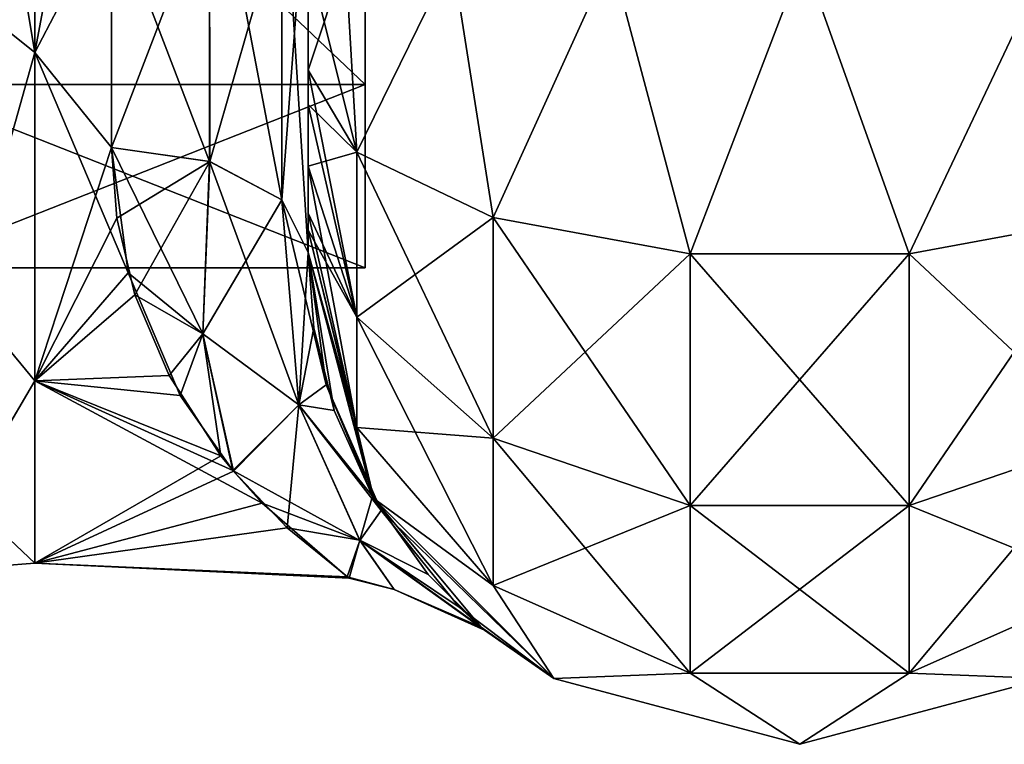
# Model space of a CAD drawing. Extents: x -23 to 470, y -2000 to 0.
# Tile 8 of 246: x 3 to 28, y -2000 to -1982. Entities that reach past the tile are written whole.
import ezdxf

# ---------------------------------------------------------------- set-up
doc = ezdxf.new("R2010")
doc.units = 0
doc.header["$LTSCALE"] = 68.916985
for name, color, linetype in [('1222', 7, 'CONTINUOUS'), ('1223', 7, 'CONTINUOUS'), ('1224', 7, 'CONTINUOUS'), ('658', 7, 'CONTINUOUS'), ('663', 7, 'CONTINUOUS'), ('690', 7, 'CONTINUOUS'), ('691', 7, 'CONTINUOUS'), ('692', 7, 'CONTINUOUS'), ('695', 7, 'CONTINUOUS'), ('696', 7, 'CONTINUOUS'), ('697', 7, 'CONTINUOUS'), ('705', 7, 'CONTINUOUS')]:
    doc.layers.add(name, color=color, linetype=linetype)

msp = doc.modelspace()

# ---------------------------------------------------------------- linework, layer by layer
at = {"layer": '1222', "linetype": 'CONTINUOUS'}
for points in [[(11.9, -1956.115), (11.9, -1960.768, 11.232), (11.9, -1987.885), (11.9, -1956.115)], [(11.9, -1956.115), (11.9, -1987.885), (11.9, -1983.232, -11.232), (11.9, -1956.115)], [(11.9, -1956.115), (11.9, -1983.232, -11.232), (11.9, -1960.768, -11.232), (11.9, -1956.115)], [(11.9, -1960.768, 11.232), (11.9, -1972, 15.885), (11.9, -1983.232, 11.232), (11.9, -1960.768, 11.232)], [(11.9, -1960.768, 11.232), (11.9, -1983.232, 11.232), (11.9, -1987.885), (11.9, -1960.768, 11.232)], [(11.9, -1983.232, -11.232), (11.9, -1972, -15.885), (11.9, -1960.768, -11.232), (11.9, -1983.232, -11.232)]]:
    msp.add_3dface(points, dxfattribs=at)
at = {"layer": '1223', "linetype": 'CONTINUOUS'}
for points in [[(11.9, -1983.232, 11.232), (11.9, -1972, 15.885), (0.066, -1983.232, 11.232), (11.9, -1983.232, 11.232)], [(0.066, -1983.232, 11.232), (11.9, -1972, 15.885), (0.066, -1972, 15.885), (0.066, -1983.232, 11.232)], [(11.9, -1987.885), (11.9, -1983.232, 11.232), (0.066, -1987.885), (11.9, -1987.885)], [(0.066, -1987.885), (11.9, -1983.232, 11.232), (0.066, -1983.232, 11.232), (0.066, -1987.885)]]:
    msp.add_3dface(points, dxfattribs=at)
at = {"layer": '1224', "linetype": 'CONTINUOUS'}
for points in [[(11.9, -1972, -15.885), (11.9, -1983.232, -11.232), (0.066, -1972, -15.885), (11.9, -1972, -15.885)], [(0.066, -1972, -15.885), (11.9, -1983.232, -11.232), (0.066, -1983.232, -11.232), (0.066, -1972, -15.885)], [(11.9, -1987.885), (0.066, -1987.885), (0.066, -1983.232, -11.232), (11.9, -1987.885)], [(11.9, -1983.232, -11.232), (11.9, -1987.885), (0.066, -1983.232, -11.232), (11.9, -1983.232, -11.232)]]:
    msp.add_3dface(points, dxfattribs=at)
at = {"layer": '658', "linetype": 'CONTINUOUS'}
for points in [[(10.45, -1982.865, -81.431), (10.45, -1983.734, -81), (10.45, -1928.15, -82), (10.45, -1982.865, -81.431)], [(10.45, -1928.15, -82), (10.45, -1983.734, -81), (10.45, -1936.98, -79.992), (10.45, -1928.15, -82)], [(10.45, -1980, -82), (10.45, -1982.865, -81.431), (10.45, -1928.15, -82), (10.45, -1980, -82)], [(10.45, -1936.807, 39.076), (10.45, -1943.901, 33.621), (10.45, -1987.5, 74.5), (10.45, -1936.807, 39.076)], [(10.45, -1936.98, 43.008), (10.45, -1936.807, 39.076), (10.45, -1987.5, 74.5), (10.45, -1936.98, 43.008)], [(10.45, -1936.979, 79.993), (10.45, -1944.159, 74.304), (10.45, -1985.305, 79.801), (10.45, -1936.979, 79.993)], [(10.45, -1980, 82), (10.45, -1936.979, 79.993), (10.45, -1982.865, 81.431), (10.45, -1980, 82)], [(10.45, -1982.865, 81.431), (10.45, -1936.979, 79.993), (10.45, -1983.734, 81), (10.45, -1982.865, 81.431)], [(10.45, -1983.734, 81), (10.45, -1936.979, 79.993), (10.45, -1985.305, 79.801), (10.45, -1983.734, 81)], [(10.45, -1986.933, -77.36), (10.45, -1987.5, -74.5), (10.45, -1936.98, -79.992), (10.45, -1986.933, -77.36)], [(10.45, -1936.98, -79.992), (10.45, -1987.5, -74.5), (10.45, -1944.16, -74.302), (10.45, -1936.98, -79.992)], [(10.45, -1986.5, -78.234), (10.45, -1986.933, -77.36), (10.45, -1936.98, -79.992), (10.45, -1986.5, -78.234)], [(10.45, -1985.305, -79.801), (10.45, -1986.5, -78.234), (10.45, -1936.98, -79.992), (10.45, -1985.305, -79.801)], [(10.45, -1983.734, -81), (10.45, -1985.305, -79.801), (10.45, -1936.98, -79.992), (10.45, -1983.734, -81)], [(10.45, -1944.16, 48.698), (10.45, -1936.98, 43.008), (10.45, -1987.5, 74.5), (10.45, -1944.16, 48.698)], [(10.45, -1987.5, 74.5), (10.45, -1943.901, 33.621), (10.45, -1977.313, 28.505), (10.45, -1987.5, 74.5)], [(10.45, -1948.128, -56.917), (10.45, -1987.5, -24.51), (10.45, -1944.159, -48.696), (10.45, -1948.128, -56.917)], [(10.45, -1944.159, -48.696), (10.45, -1987.5, -24.51), (10.45, -1977.313, -28.505), (10.45, -1944.159, -48.696)], [(10.45, -1944.159, 74.304), (10.45, -1948.128, 66.083), (10.45, -1987.5, 74.5), (10.45, -1944.159, 74.304)], [(10.45, -1985.305, 79.801), (10.45, -1944.159, 74.304), (10.45, -1986.5, 78.234), (10.45, -1985.305, 79.801)], [(10.45, -1986.5, 78.234), (10.45, -1944.159, 74.304), (10.45, -1986.933, 77.36), (10.45, -1986.5, 78.234)], [(10.45, -1986.933, 77.36), (10.45, -1944.159, 74.304), (10.45, -1987.5, 74.5), (10.45, -1986.933, 77.36)], [(10.45, -1987.5, -74.5), (10.45, -1987.5, -24.51), (10.45, -1944.16, -74.302), (10.45, -1987.5, -74.5)], [(10.45, -1944.16, -74.302), (10.45, -1987.5, -24.51), (10.45, -1948.129, -66.08), (10.45, -1944.16, -74.302)], [(10.45, -1948.129, 56.92), (10.45, -1944.16, 48.698), (10.45, -1987.5, 74.5), (10.45, -1948.129, 56.92)], [(10.45, -1948.129, -66.08), (10.45, -1987.5, -24.51), (10.45, -1948.128, -56.917), (10.45, -1948.129, -66.08)], [(10.45, -1948.128, 66.083), (10.45, -1948.129, 56.92), (10.45, -1987.5, 74.5), (10.45, -1948.128, 66.083)], [(10.45, -1987.5, 24.51), (10.45, -1987.5, 74.5), (10.45, -1977.313, 28.505), (10.45, -1987.5, 24.51)]]:
    msp.add_3dface(points, dxfattribs=at)
at = {"layer": '663', "linetype": 'CONTINUOUS'}
for points in [[(3.5, -1982.413, -21.623), (3.5, -1972, -24), (5.45, -1978.677, -23.052), (3.5, -1982.413, -21.623)], [(3.5, -1972, 24), (3.5, -1982.413, 21.623), (5.45, -1972, 24), (3.5, -1972, 24)], [(5.45, -1972, 24), (3.5, -1982.413, 21.623), (5.45, -1978.677, 23.052), (5.45, -1972, 24)], [(5.45, -1984.828, -20.284), (3.5, -1982.413, -21.623), (5.45, -1978.677, -23.052), (5.45, -1984.828, -20.284)], [(5.45, -1978.677, 23.052), (3.5, -1982.413, 21.623), (5.45, -1984.828, 20.284), (5.45, -1978.677, 23.052)], [(3.5, -1990.764, -14.964), (3.5, -1982.413, -21.623), (5.879, -1988.016, -17.874), (3.5, -1990.764, -14.964)], [(5.879, -1988.016, -17.874), (3.5, -1982.413, -21.623), (5.45, -1984.828, -20.284), (5.879, -1988.016, -17.874)], [(3.5, -1982.413, 21.623), (3.5, -1990.764, 14.964), (5.45, -1984.828, 20.284), (3.5, -1982.413, 21.623)], [(5.45, -1984.828, 20.284), (3.5, -1990.764, 14.964), (5.586, -1986.628, 19.027), (5.45, -1984.828, 20.284)], [(5.586, -1986.628, 19.027), (3.5, -1990.764, 14.964), (6.047, -1988.577, 17.355), (5.586, -1986.628, 19.027)], [(7.196, -1991.133, -14.488), (3.5, -1990.764, -14.964), (5.879, -1988.016, -17.874), (7.196, -1991.133, -14.488)], [(6.047, -1988.577, 17.355), (3.5, -1990.764, 14.964), (6.915, -1990.628, 15.132), (6.047, -1988.577, 17.355)], [(6.915, -1990.628, 15.132), (3.5, -1990.764, 14.964), (8.236, -1992.668, 12.2), (6.915, -1990.628, 15.132)], [(3.5, -1995.398, -5.341), (3.5, -1990.764, -14.964), (9.283, -1993.873, -9.879), (3.5, -1995.398, -5.341)], [(9.283, -1993.873, -9.879), (3.5, -1990.764, -14.964), (8.534, -1993.037, -11.552), (9.283, -1993.873, -9.879)], [(8.534, -1993.037, -11.552), (3.5, -1990.764, -14.964), (7.196, -1991.133, -14.488), (8.534, -1993.037, -11.552)], [(3.5, -1990.764, 14.964), (3.5, -1995.398, 5.341), (8.236, -1992.668, 12.2), (3.5, -1990.764, 14.964)], [(8.236, -1992.668, 12.2), (3.5, -1995.398, 5.341), (8.55, -1993.057, 11.515), (8.236, -1992.668, 12.2)], [(8.55, -1993.057, 11.515), (3.5, -1995.398, 5.341), (9.918, -1994.494, 8.368), (8.55, -1993.057, 11.515)], [(11.447, -1995.742, -3.509), (3.5, -1995.398, -5.341), (9.283, -1993.873, -9.879), (11.447, -1995.742, -3.509)], [(9.918, -1994.494, 8.368), (3.5, -1995.398, 5.341), (11.497, -1995.778, 3.259), (9.918, -1994.494, 8.368)], [(3.5, -1995.398, 5.341), (3.5, -1995.398, -5.341), (11.497, -1995.778, 3.259), (3.5, -1995.398, 5.341)], [(11.497, -1995.778, 3.259), (3.5, -1995.398, -5.341), (11.447, -1995.742, -3.509), (11.497, -1995.778, 3.259)]]:
    msp.add_3dface(points, dxfattribs=at)
at = {"layer": '690', "linetype": 'CONTINUOUS'}
for points in [[(10.45, -1980, 82), (10.45, -1982.865, 81.431), (11.688, -1984.946, 86.44), (10.45, -1980, 82)], [(11.402, -1980, 86.784), (10.45, -1980, 82), (11.688, -1984.946, 86.44), (11.402, -1980, 86.784)], [(14.111, -1980, 90.839), (11.402, -1980, 86.784), (11.688, -1984.946, 86.44), (14.111, -1980, 90.839)], [(15.156, -1986.61, 90.458), (14.111, -1980, 90.839), (11.688, -1984.946, 86.44), (15.156, -1986.61, 90.458)], [(18.16, -1980, 93.546), (14.111, -1980, 90.839), (15.156, -1986.61, 90.458), (18.16, -1980, 93.546)], [(20.168, -1987.534, 92.688), (18.16, -1980, 93.546), (15.156, -1986.61, 90.458), (20.168, -1987.534, 92.688)], [(23.05, -1980, 94.5), (18.16, -1980, 93.546), (20.168, -1987.534, 92.688), (23.05, -1980, 94.5)], [(25.732, -1987.534, 92.688), (23.05, -1980, 94.5), (20.168, -1987.534, 92.688), (25.732, -1987.534, 92.688)], [(29.3, -1980, 92.825), (23.05, -1980, 94.5), (25.732, -1987.534, 92.688), (29.3, -1980, 92.825)], [(30.744, -1986.61, 90.458), (29.3, -1980, 92.825), (25.732, -1987.534, 92.688), (30.744, -1986.61, 90.458)], [(10.45, -1982.865, 81.431), (10.45, -1983.734, 81), (11.688, -1989.142, 83.635), (10.45, -1982.865, 81.431)], [(11.688, -1984.946, 86.44), (10.45, -1982.865, 81.431), (11.688, -1989.142, 83.635), (11.688, -1984.946, 86.44)], [(10.45, -1983.734, 81), (10.45, -1985.305, 79.801), (11.688, -1989.142, 83.635), (10.45, -1983.734, 81)], [(15.156, -1986.61, 90.458), (11.688, -1984.946, 86.44), (15.156, -1992.219, 86.709), (15.156, -1986.61, 90.458)], [(11.688, -1984.946, 86.44), (11.688, -1989.142, 83.635), (15.156, -1992.219, 86.709), (11.688, -1984.946, 86.44)], [(10.45, -1985.305, 79.801), (10.45, -1986.5, 78.234), (11.688, -1991.944, 79.436), (10.45, -1985.305, 79.801)], [(10.45, -1985.305, 79.801), (11.688, -1991.944, 79.436), (11.688, -1989.142, 83.635), (10.45, -1985.305, 79.801)], [(10.45, -1986.5, 78.234), (10.45, -1986.933, 77.36), (11.688, -1991.944, 79.436), (10.45, -1986.5, 78.234)], [(20.168, -1987.534, 92.688), (15.156, -1986.61, 90.458), (20.168, -1993.926, 88.415), (20.168, -1987.534, 92.688)], [(15.156, -1986.61, 90.458), (15.156, -1992.219, 86.709), (20.168, -1993.926, 88.415), (15.156, -1986.61, 90.458)], [(30.744, -1986.61, 90.458), (25.732, -1987.534, 92.688), (30.744, -1992.219, 86.709), (30.744, -1986.61, 90.458)], [(10.45, -1986.933, 77.36), (10.45, -1987.5, 74.5), (12.125, -1993.75, 74.5), (10.45, -1986.933, 77.36)], [(10.45, -1986.933, 77.36), (12.125, -1993.75, 74.5), (11.688, -1991.944, 79.436), (10.45, -1986.933, 77.36)], [(25.732, -1987.534, 92.688), (20.168, -1987.534, 92.688), (25.732, -1993.926, 88.415), (25.732, -1987.534, 92.688)], [(20.168, -1987.534, 92.688), (20.168, -1993.926, 88.415), (25.732, -1993.926, 88.415), (20.168, -1987.534, 92.688)], [(25.732, -1987.534, 92.688), (25.732, -1993.926, 88.415), (30.744, -1992.219, 86.709), (25.732, -1987.534, 92.688)], [(11.688, -1991.944, 79.436), (15.156, -1995.963, 81.098), (11.688, -1989.142, 83.635), (11.688, -1991.944, 79.436)], [(11.688, -1989.142, 83.635), (15.156, -1995.963, 81.098), (15.156, -1992.219, 86.709), (11.688, -1989.142, 83.635)], [(11.688, -1991.944, 79.436), (12.125, -1993.75, 74.5), (15.156, -1995.963, 81.098), (11.688, -1991.944, 79.436)], [(15.156, -1995.963, 81.098), (20.168, -1998.194, 82.019), (15.156, -1992.219, 86.709), (15.156, -1995.963, 81.098)], [(15.156, -1992.219, 86.709), (20.168, -1998.194, 82.019), (20.168, -1993.926, 88.415), (15.156, -1992.219, 86.709)], [(25.732, -1993.926, 88.415), (30.744, -1995.963, 81.098), (30.744, -1992.219, 86.709), (25.732, -1993.926, 88.415)], [(12.125, -1993.75, 74.5), (16.7, -1998.325, 74.5), (15.156, -1995.963, 81.098), (12.125, -1993.75, 74.5)], [(20.168, -1998.194, 82.019), (25.732, -1998.194, 82.019), (20.168, -1993.926, 88.415), (20.168, -1998.194, 82.019)], [(20.168, -1993.926, 88.415), (25.732, -1998.194, 82.019), (25.732, -1993.926, 88.415), (20.168, -1993.926, 88.415)], [(25.732, -1998.194, 82.019), (30.744, -1995.963, 81.098), (25.732, -1993.926, 88.415), (25.732, -1998.194, 82.019)], [(15.156, -1995.963, 81.098), (16.7, -1998.325, 74.5), (20.168, -1998.194, 82.019), (15.156, -1995.963, 81.098)], [(25.732, -1998.194, 82.019), (29.2, -1998.325, 74.5), (30.744, -1995.963, 81.098), (25.732, -1998.194, 82.019)], [(16.7, -1998.325, 74.5), (22.95, -2000, 74.5), (20.168, -1998.194, 82.019), (16.7, -1998.325, 74.5)], [(20.168, -1998.194, 82.019), (22.95, -2000, 74.5), (25.732, -1998.194, 82.019), (20.168, -1998.194, 82.019)], [(22.95, -2000, 74.5), (29.2, -1998.325, 74.5), (25.732, -1998.194, 82.019), (22.95, -2000, 74.5)]]:
    msp.add_3dface(points, dxfattribs=at)
at = {"layer": '691', "linetype": 'CONTINUOUS'}
for points in [[(10.45, -1987.5, -24.51), (10.45, -1987.5, -74.5), (12.125, -1993.75, -74.5), (10.45, -1987.5, -24.51)], [(10.911, -1990.862, -20.8), (10.45, -1987.5, -24.51), (12.125, -1993.75, -74.5), (10.911, -1990.862, -20.8)], [(10.45, -1987.5, 74.5), (10.45, -1987.5, 24.51), (10.598, -1989.418, 22.59), (10.45, -1987.5, 74.5)], [(12.125, -1993.75, 74.5), (10.45, -1987.5, 74.5), (12.091, -1993.69, 16.03), (12.125, -1993.75, 74.5)], [(12.091, -1993.69, 16.03), (10.45, -1987.5, 74.5), (11.113, -1991.516, 19.871), (12.091, -1993.69, 16.03)], [(11.113, -1991.516, 19.871), (10.45, -1987.5, 74.5), (10.598, -1989.418, 22.59), (11.113, -1991.516, 19.871)], [(12.305, -1994.053, -15.241), (10.911, -1990.862, -20.8), (12.125, -1993.75, -74.5), (12.305, -1994.053, -15.241)], [(13.502, -1995.685, 10.693), (12.125, -1993.75, 74.5), (12.091, -1993.69, 16.03), (13.502, -1995.685, 10.693)], [(16.7, -1998.325, 74.5), (12.125, -1993.75, 74.5), (14.849, -1997.019, 3.121), (16.7, -1998.325, 74.5)], [(14.849, -1997.019, 3.121), (12.125, -1993.75, 74.5), (13.502, -1995.685, 10.693), (14.849, -1997.019, 3.121)], [(16.7, -1998.325, -74.5), (12.305, -1994.053, -15.241), (12.125, -1993.75, -74.5), (16.7, -1998.325, -74.5)], [(14.292, -1996.516, -7.056), (12.305, -1994.053, -15.241), (16.7, -1998.325, -74.5), (14.292, -1996.516, -7.056)], [(14.938, -1997.095, -1.833), (14.292, -1996.516, -7.056), (16.7, -1998.325, -74.5), (14.938, -1997.095, -1.833)], [(16.7, -1998.325, 74.5), (14.849, -1997.019, 3.121), (16.7, -1998.325, -74.5), (16.7, -1998.325, 74.5)], [(14.849, -1997.019, 3.121), (14.938, -1997.095, -1.833), (16.7, -1998.325, -74.5), (14.849, -1997.019, 3.121)], [(22.95, -2000, 74.5), (16.7, -1998.325, 74.5), (22.95, -2000, -74.5), (22.95, -2000, 74.5)], [(22.95, -2000, -74.5), (16.7, -1998.325, 74.5), (16.7, -1998.325, -74.5), (22.95, -2000, -74.5)], [(29.2, -1998.325, 74.5), (22.95, -2000, 74.5), (29.2, -1998.325, -74.5), (29.2, -1998.325, 74.5)], [(29.2, -1998.325, -74.5), (22.95, -2000, 74.5), (22.95, -2000, -74.5), (29.2, -1998.325, -74.5)]]:
    msp.add_3dface(points, dxfattribs=at)
at = {"layer": '692', "linetype": 'CONTINUOUS'}
for points in [[(10.45, -1982.865, -81.431), (10.45, -1980, -82), (11.402, -1980, -86.784), (10.45, -1982.865, -81.431)], [(10.45, -1982.865, -81.431), (11.402, -1980, -86.784), (11.688, -1984.946, -86.44), (10.45, -1982.865, -81.431)], [(11.402, -1980, -86.784), (14.111, -1980, -90.839), (11.688, -1984.946, -86.44), (11.402, -1980, -86.784)], [(11.688, -1984.946, -86.44), (14.111, -1980, -90.839), (15.156, -1986.61, -90.458), (11.688, -1984.946, -86.44)], [(14.111, -1980, -90.839), (18.16, -1980, -93.546), (15.156, -1986.61, -90.458), (14.111, -1980, -90.839)], [(15.156, -1986.61, -90.458), (18.16, -1980, -93.546), (20.168, -1987.534, -92.688), (15.156, -1986.61, -90.458)], [(18.16, -1980, -93.546), (23.05, -1980, -94.5), (20.168, -1987.534, -92.688), (18.16, -1980, -93.546)], [(20.168, -1987.534, -92.688), (23.05, -1980, -94.5), (25.732, -1987.534, -92.688), (20.168, -1987.534, -92.688)], [(23.05, -1980, -94.5), (29.3, -1980, -92.825), (25.732, -1987.534, -92.688), (23.05, -1980, -94.5)], [(25.732, -1987.534, -92.688), (29.3, -1980, -92.825), (30.744, -1986.61, -90.458), (25.732, -1987.534, -92.688)], [(10.45, -1983.734, -81), (10.45, -1982.865, -81.431), (11.688, -1984.946, -86.44), (10.45, -1983.734, -81)], [(10.45, -1985.305, -79.801), (10.45, -1983.734, -81), (11.688, -1984.946, -86.44), (10.45, -1985.305, -79.801)], [(10.45, -1985.305, -79.801), (11.688, -1984.946, -86.44), (11.688, -1989.142, -83.635), (10.45, -1985.305, -79.801)], [(11.688, -1984.946, -86.44), (15.156, -1986.61, -90.458), (11.688, -1989.142, -83.635), (11.688, -1984.946, -86.44)], [(10.45, -1986.5, -78.234), (10.45, -1985.305, -79.801), (11.688, -1989.142, -83.635), (10.45, -1986.5, -78.234)], [(10.45, -1986.933, -77.36), (10.45, -1986.5, -78.234), (11.688, -1989.142, -83.635), (10.45, -1986.933, -77.36)], [(11.688, -1989.142, -83.635), (15.156, -1986.61, -90.458), (15.156, -1992.219, -86.709), (11.688, -1989.142, -83.635)], [(15.156, -1986.61, -90.458), (20.168, -1987.534, -92.688), (15.156, -1992.219, -86.709), (15.156, -1986.61, -90.458)], [(25.732, -1987.534, -92.688), (30.744, -1986.61, -90.458), (25.732, -1993.926, -88.415), (25.732, -1987.534, -92.688)], [(25.732, -1993.926, -88.415), (30.744, -1986.61, -90.458), (30.744, -1992.219, -86.709), (25.732, -1993.926, -88.415)], [(10.45, -1987.5, -74.5), (10.45, -1986.933, -77.36), (11.688, -1991.944, -79.436), (10.45, -1987.5, -74.5)], [(11.688, -1991.944, -79.436), (10.45, -1986.933, -77.36), (11.688, -1989.142, -83.635), (11.688, -1991.944, -79.436)], [(12.125, -1993.75, -74.5), (10.45, -1987.5, -74.5), (11.688, -1991.944, -79.436), (12.125, -1993.75, -74.5)], [(15.156, -1992.219, -86.709), (20.168, -1987.534, -92.688), (20.168, -1993.926, -88.415), (15.156, -1992.219, -86.709)], [(20.168, -1987.534, -92.688), (25.732, -1987.534, -92.688), (20.168, -1993.926, -88.415), (20.168, -1987.534, -92.688)], [(20.168, -1993.926, -88.415), (25.732, -1987.534, -92.688), (25.732, -1993.926, -88.415), (20.168, -1993.926, -88.415)], [(11.688, -1991.944, -79.436), (11.688, -1989.142, -83.635), (15.156, -1992.219, -86.709), (11.688, -1991.944, -79.436)], [(15.156, -1995.963, -81.098), (12.125, -1993.75, -74.5), (11.688, -1991.944, -79.436), (15.156, -1995.963, -81.098)], [(15.156, -1995.963, -81.098), (11.688, -1991.944, -79.436), (15.156, -1992.219, -86.709), (15.156, -1995.963, -81.098)], [(15.156, -1995.963, -81.098), (15.156, -1992.219, -86.709), (20.168, -1993.926, -88.415), (15.156, -1995.963, -81.098)], [(30.744, -1995.963, -81.098), (25.732, -1998.194, -82.019), (30.744, -1992.219, -86.709), (30.744, -1995.963, -81.098)], [(25.732, -1998.194, -82.019), (25.732, -1993.926, -88.415), (30.744, -1992.219, -86.709), (25.732, -1998.194, -82.019)], [(16.7, -1998.325, -74.5), (12.125, -1993.75, -74.5), (15.156, -1995.963, -81.098), (16.7, -1998.325, -74.5)], [(20.168, -1998.194, -82.019), (15.156, -1995.963, -81.098), (20.168, -1993.926, -88.415), (20.168, -1998.194, -82.019)], [(25.732, -1998.194, -82.019), (20.168, -1998.194, -82.019), (25.732, -1993.926, -88.415), (25.732, -1998.194, -82.019)], [(20.168, -1998.194, -82.019), (20.168, -1993.926, -88.415), (25.732, -1993.926, -88.415), (20.168, -1998.194, -82.019)], [(20.168, -1998.194, -82.019), (16.7, -1998.325, -74.5), (15.156, -1995.963, -81.098), (20.168, -1998.194, -82.019)], [(30.744, -1995.963, -81.098), (29.2, -1998.325, -74.5), (25.732, -1998.194, -82.019), (30.744, -1995.963, -81.098)], [(22.95, -2000, -74.5), (16.7, -1998.325, -74.5), (20.168, -1998.194, -82.019), (22.95, -2000, -74.5)], [(25.732, -1998.194, -82.019), (22.95, -2000, -74.5), (20.168, -1998.194, -82.019), (25.732, -1998.194, -82.019)], [(29.2, -1998.325, -74.5), (22.95, -2000, -74.5), (25.732, -1998.194, -82.019), (29.2, -1998.325, -74.5)]]:
    msp.add_3dface(points, dxfattribs=at)
at = {"layer": '695', "linetype": 'CONTINUOUS'}
for points in [[(10.45, -1987.5, 24.51), (10.45, -1977.313, 28.505), (9.78, -1986.164, 22.397), (10.45, -1987.5, 24.51)], [(9.78, -1986.164, 22.397), (10.45, -1977.313, 28.505), (9.78, -1978.806, 25.611), (9.78, -1986.164, 22.397)], [(5.45, -1978.677, 23.052), (5.45, -1984.828, 20.284), (7.947, -1978.336, 23.841), (5.45, -1978.677, 23.052)], [(5.45, -1984.828, 20.284), (7.948, -1985.185, 20.849), (7.947, -1978.336, 23.841), (5.45, -1984.828, 20.284)], [(7.948, -1985.185, 20.849), (9.78, -1978.806, 25.611), (7.947, -1978.336, 23.841), (7.948, -1985.185, 20.849)], [(9.78, -1986.164, 22.397), (9.78, -1978.806, 25.611), (7.948, -1985.185, 20.849), (9.78, -1986.164, 22.397)]]:
    msp.add_3dface(points, dxfattribs=at)
at = {"layer": '696', "linetype": 'CONTINUOUS'}
for points in [[(5.45, -1984.828, 20.284), (5.586, -1986.628, 19.027), (7.948, -1985.185, 20.849), (5.45, -1984.828, 20.284)], [(5.879, -1988.016, -17.874), (5.45, -1984.828, -20.284), (7.77, -1989.569, -16.63), (5.879, -1988.016, -17.874)], [(5.45, -1984.828, -20.284), (7.945, -1985.184, -20.848), (7.77, -1989.569, -16.63), (5.45, -1984.828, -20.284)], [(5.586, -1986.628, 19.027), (6.047, -1988.577, 17.355), (7.948, -1985.185, 20.849), (5.586, -1986.628, 19.027)], [(7.948, -1985.185, 20.849), (6.047, -1988.577, 17.355), (7.771, -1989.563, 16.637), (7.948, -1985.185, 20.849)], [(7.945, -1985.184, -20.848), (10.219, -1991.372, -16.126), (7.77, -1989.569, -16.63), (7.945, -1985.184, -20.848)], [(9.78, -1986.164, 22.397), (7.948, -1985.185, 20.849), (7.771, -1989.563, 16.637), (9.78, -1986.164, 22.397)], [(9.779, -1986.163, -22.396), (10.219, -1991.372, -16.126), (7.945, -1985.184, -20.848), (9.779, -1986.163, -22.396)], [(10.219, -1991.371, 16.129), (9.78, -1986.164, 22.397), (7.771, -1989.563, 16.637), (10.219, -1991.371, 16.129)], [(10.45, -1987.5, -24.51), (10.911, -1990.862, -20.8), (9.779, -1986.163, -22.396), (10.45, -1987.5, -24.51)], [(9.779, -1986.163, -22.396), (10.911, -1990.862, -20.8), (10.219, -1991.372, -16.126), (9.779, -1986.163, -22.396)], [(10.45, -1987.5, 24.51), (9.78, -1986.164, 22.397), (10.219, -1991.371, 16.129), (10.45, -1987.5, 24.51)], [(10.598, -1989.418, 22.59), (10.45, -1987.5, 24.51), (10.219, -1991.371, 16.129), (10.598, -1989.418, 22.59)], [(7.196, -1991.133, -14.488), (5.879, -1988.016, -17.874), (7.77, -1989.569, -16.63), (7.196, -1991.133, -14.488)], [(6.047, -1988.577, 17.355), (6.915, -1990.628, 15.132), (7.771, -1989.563, 16.637), (6.047, -1988.577, 17.355)], [(11.113, -1991.516, 19.871), (10.598, -1989.418, 22.59), (10.219, -1991.371, 16.129), (11.113, -1991.516, 19.871)], [(6.915, -1990.628, 15.132), (8.236, -1992.668, 12.2), (7.771, -1989.563, 16.637), (6.915, -1990.628, 15.132)], [(8.534, -1993.037, -11.552), (7.196, -1991.133, -14.488), (7.77, -1989.569, -16.63), (8.534, -1993.037, -11.552)], [(10.219, -1991.372, -16.126), (8.534, -1993.037, -11.552), (7.77, -1989.569, -16.63), (10.219, -1991.372, -16.126)], [(8.236, -1992.668, 12.2), (8.55, -1993.057, 11.515), (7.771, -1989.563, 16.637), (8.236, -1992.668, 12.2)], [(8.55, -1993.057, 11.515), (10.219, -1991.371, 16.129), (7.771, -1989.563, 16.637), (8.55, -1993.057, 11.515)], [(10.911, -1990.862, -20.8), (12.305, -1994.053, -15.241), (10.219, -1991.372, -16.126), (10.911, -1990.862, -20.8)], [(8.534, -1993.037, -11.552), (10.219, -1991.372, -16.126), (11.767, -1994.816, -8.371), (8.534, -1993.037, -11.552)], [(8.55, -1993.057, 11.515), (9.918, -1994.494, 8.368), (10.219, -1991.371, 16.129), (8.55, -1993.057, 11.515)], [(9.918, -1994.494, 8.368), (11.767, -1994.815, 8.375), (10.219, -1991.371, 16.129), (9.918, -1994.494, 8.368)], [(12.091, -1993.69, 16.03), (11.113, -1991.516, 19.871), (10.219, -1991.371, 16.129), (12.091, -1993.69, 16.03)], [(11.767, -1994.815, 8.375), (12.091, -1993.69, 16.03), (10.219, -1991.371, 16.129), (11.767, -1994.815, 8.375)], [(10.219, -1991.372, -16.126), (12.305, -1994.053, -15.241), (11.767, -1994.816, -8.371), (10.219, -1991.372, -16.126)], [(9.283, -1993.873, -9.879), (8.534, -1993.037, -11.552), (11.767, -1994.816, -8.371), (9.283, -1993.873, -9.879)], [(13.502, -1995.685, 10.693), (12.091, -1993.69, 16.03), (11.767, -1994.815, 8.375), (13.502, -1995.685, 10.693)], [(11.447, -1995.742, -3.509), (9.283, -1993.873, -9.879), (11.767, -1994.816, -8.371), (11.447, -1995.742, -3.509)], [(12.305, -1994.053, -15.241), (14.292, -1996.516, -7.056), (11.767, -1994.816, -8.371), (12.305, -1994.053, -15.241)], [(9.918, -1994.494, 8.368), (11.497, -1995.778, 3.259), (11.767, -1994.815, 8.375), (9.918, -1994.494, 8.368)], [(11.447, -1995.742, -3.509), (11.767, -1994.816, -8.371), (12.64, -1996.069, 0.004), (11.447, -1995.742, -3.509)], [(11.497, -1995.778, 3.259), (12.64, -1996.069, 0.004), (11.767, -1994.815, 8.375), (11.497, -1995.778, 3.259)], [(14.849, -1997.019, 3.121), (13.502, -1995.685, 10.693), (11.767, -1994.815, 8.375), (14.849, -1997.019, 3.121)], [(12.64, -1996.069, 0.004), (14.849, -1997.019, 3.121), (11.767, -1994.815, 8.375), (12.64, -1996.069, 0.004)], [(14.292, -1996.516, -7.056), (14.938, -1997.095, -1.833), (11.767, -1994.816, -8.371), (14.292, -1996.516, -7.056)], [(11.767, -1994.816, -8.371), (14.938, -1997.095, -1.833), (12.64, -1996.069, 0.004), (11.767, -1994.816, -8.371)], [(11.497, -1995.778, 3.259), (11.447, -1995.742, -3.509), (12.64, -1996.069, 0.004), (11.497, -1995.778, 3.259)], [(14.938, -1997.095, -1.833), (14.849, -1997.019, 3.121), (12.64, -1996.069, 0.004), (14.938, -1997.095, -1.833)]]:
    msp.add_3dface(points, dxfattribs=at)
at = {"layer": '697', "linetype": 'CONTINUOUS'}
for points in [[(7.945, -1985.184, -20.848), (5.45, -1978.677, -23.052), (7.945, -1976.506, -24.252), (7.945, -1985.184, -20.848)], [(9.779, -1986.163, -22.396), (7.945, -1985.184, -20.848), (7.945, -1976.506, -24.252), (9.779, -1986.163, -22.396)], [(9.779, -1976.841, -26.053), (9.779, -1986.163, -22.396), (7.945, -1976.506, -24.252), (9.779, -1976.841, -26.053)], [(10.45, -1977.313, -28.505), (10.45, -1987.5, -24.51), (9.779, -1976.841, -26.053), (10.45, -1977.313, -28.505)], [(10.45, -1987.5, -24.51), (9.779, -1986.163, -22.396), (9.779, -1976.841, -26.053), (10.45, -1987.5, -24.51)], [(5.45, -1984.828, -20.284), (5.45, -1978.677, -23.052), (7.945, -1985.184, -20.848), (5.45, -1984.828, -20.284)]]:
    msp.add_3dface(points, dxfattribs=at)
at = {"layer": '705', "linetype": 'CONTINUOUS'}
for points in [[(3.5, -1972, -24), (3.5, -1982.413, -21.623), (1.752, -1972, -23.532), (3.5, -1972, -24)], [(1.752, -1972, -23.532), (3.5, -1982.413, -21.623), (1.752, -1981.005, -21.741), (1.752, -1972, -23.532)], [(3.5, -1982.413, 21.623), (3.5, -1972, 24), (1.752, -1981.005, 21.741), (3.5, -1982.413, 21.623)], [(3.5, -1982.413, -21.623), (1.752, -1988.64, -16.64), (1.752, -1981.005, -21.741), (3.5, -1982.413, -21.623)], [(3.5, -1982.413, 21.623), (1.752, -1981.005, 21.741), (1.752, -1988.64, 16.64), (3.5, -1982.413, 21.623)], [(3.5, -1982.413, -21.623), (3.5, -1990.764, -14.964), (1.752, -1988.64, -16.64), (3.5, -1982.413, -21.623)], [(3.5, -1990.764, 14.964), (3.5, -1982.413, 21.623), (1.752, -1988.64, 16.64), (3.5, -1990.764, 14.964)], [(3.5, -1990.764, -14.964), (1.752, -1993.741, -9.005), (1.752, -1988.64, -16.64), (3.5, -1990.764, -14.964)], [(3.5, -1990.764, 14.964), (1.752, -1988.64, 16.64), (1.752, -1993.741, 9.005), (3.5, -1990.764, 14.964)], [(3.5, -1990.764, -14.964), (3.5, -1995.398, -5.341), (1.752, -1993.741, -9.005), (3.5, -1990.764, -14.964)], [(3.5, -1995.398, 5.341), (3.5, -1990.764, 14.964), (1.752, -1993.741, 9.005), (3.5, -1995.398, 5.341)], [(3.5, -1995.398, -5.341), (1.752, -1995.532, 0), (1.752, -1993.741, -9.005), (3.5, -1995.398, -5.341)], [(3.5, -1995.398, 5.341), (1.752, -1993.741, 9.005), (1.752, -1995.532, 0), (3.5, -1995.398, 5.341)], [(3.5, -1995.398, -5.341), (3.5, -1995.398, 5.341), (1.752, -1995.532, 0), (3.5, -1995.398, -5.341)]]:
    msp.add_3dface(points, dxfattribs=at)

doc.saveas('drawing.dxf')
